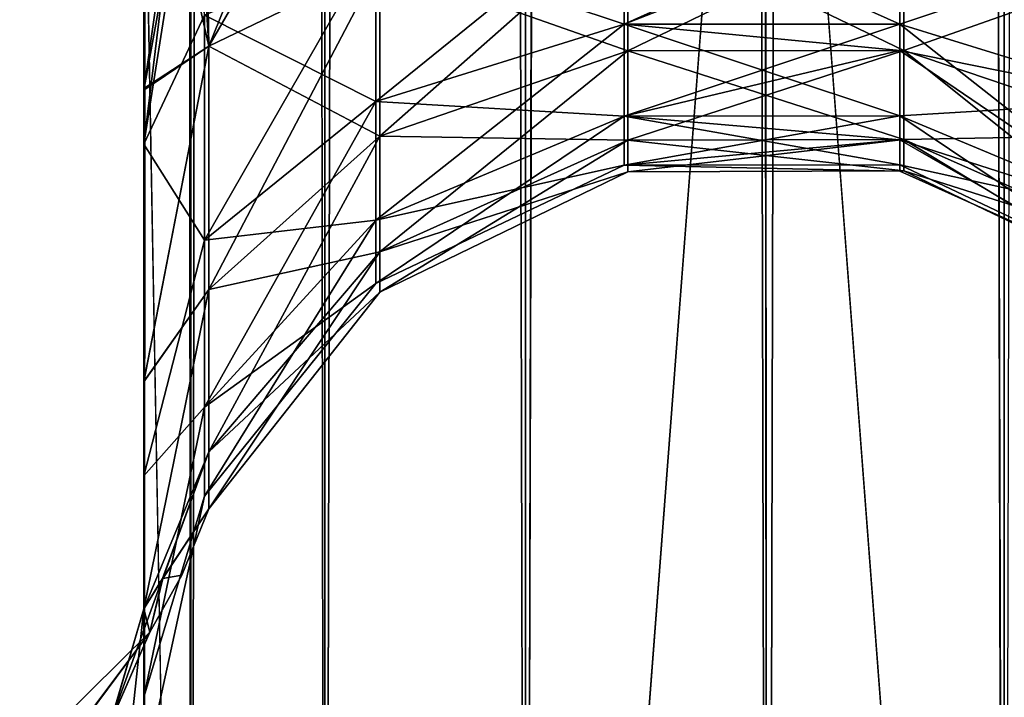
# Model space of a CAD drawing. Extents: x -23 to 470, y -2000 to 0.
# Tile 41 of 252: x 100 to 120, y -1947 to -1933. Entities that reach past the tile are written whole.
import ezdxf

# ---------------------------------------------------------------- set-up
doc = ezdxf.new("R2010")
doc.units = 0
doc.header["$LTSCALE"] = 65.185185
for name, color, linetype in [('103', 7, 'CONTINUOUS'), ('104', 7, 'CONTINUOUS'), ('105', 7, 'CONTINUOUS'), ('107', 7, 'CONTINUOUS'), ('118', 7, 'CONTINUOUS'), ('119', 7, 'CONTINUOUS'), ('70', 7, 'CONTINUOUS'), ('77', 7, 'CONTINUOUS'), ('78', 7, 'CONTINUOUS'), ('79', 7, 'CONTINUOUS'), ('83', 7, 'CONTINUOUS')]:
    doc.layers.add(name, color=color, linetype=linetype)

msp = doc.modelspace()

# ---------------------------------------------------------------- linework, layer by layer
at = {"layer": '103', "linetype": 'CONTINUOUS'}
for points in [[(102.45, -1928.15, 20.5), (102.45, -1935.919, 22.035), (103.402, -1928.15, 25.284), (102.45, -1928.15, 20.5)], [(102.45, -1935.919, 22.035), (103.676, -1928.15, 25.898), (103.402, -1928.15, 25.284), (102.45, -1935.919, 22.035)], [(103.676, -1928.15, 25.898), (102.45, -1935.919, 22.035), (103.676, -1933.315, 26.809), (103.676, -1928.15, 25.898)], [(102.45, -1935.918, 59.965), (102.45, -1928.15, 61.5), (103.676, -1933.315, 55.191), (102.45, -1935.918, 59.965)], [(107.139, -1931.824, 30.907), (107.139, -1935.054, 32.772), (112.152, -1930.995, 33.184), (107.139, -1931.824, 30.907)], [(112.152, -1930.995, 33.184), (107.139, -1935.054, 32.772), (112.152, -1933.496, 34.629), (112.152, -1930.995, 33.184)], [(112.152, -1933.496, 47.371), (107.139, -1931.824, 51.093), (112.152, -1930.995, 48.816), (112.152, -1933.496, 47.371)], [(112.152, -1930.995, 33.184), (112.152, -1933.496, 34.629), (117.721, -1930.992, 33.19), (112.152, -1930.995, 33.184)], [(117.721, -1930.992, 33.19), (112.152, -1933.496, 34.629), (117.721, -1933.492, 34.633), (117.721, -1930.992, 33.19)], [(117.721, -1933.492, 47.367), (112.152, -1930.995, 48.816), (117.721, -1930.992, 48.81), (117.721, -1933.492, 47.367)], [(112.152, -1933.496, 47.371), (112.152, -1930.995, 48.816), (117.721, -1933.492, 47.367), (112.152, -1933.496, 47.371)], [(117.721, -1930.992, 33.19), (117.721, -1933.492, 34.633), (122.739, -1931.818, 30.923), (117.721, -1930.992, 33.19)], [(117.721, -1933.492, 47.367), (117.721, -1930.992, 48.81), (122.739, -1935.043, 49.215), (117.721, -1933.492, 47.367)], [(117.721, -1930.992, 48.81), (122.739, -1931.818, 51.077), (122.739, -1935.043, 49.215), (117.721, -1930.992, 48.81)], [(103.676, -1933.315, 26.809), (103.676, -1937.857, 29.431), (107.139, -1931.824, 30.907), (103.676, -1933.315, 26.809)], [(107.139, -1931.824, 30.907), (103.676, -1937.857, 29.431), (107.139, -1935.054, 32.772), (107.139, -1931.824, 30.907)], [(107.139, -1935.054, 49.228), (103.676, -1933.315, 55.191), (107.139, -1931.824, 51.093), (107.139, -1935.054, 49.228)], [(107.139, -1935.054, 49.228), (107.139, -1931.824, 51.093), (112.152, -1933.496, 47.371), (107.139, -1935.054, 49.228)], [(117.721, -1933.492, 34.633), (122.739, -1935.043, 32.785), (122.739, -1931.818, 30.923), (117.721, -1933.492, 34.633)], [(103.676, -1933.315, 26.809), (102.45, -1935.919, 22.035), (103.676, -1937.857, 29.431), (103.676, -1933.315, 26.809)], [(103.676, -1937.857, 52.569), (102.45, -1935.918, 59.965), (103.676, -1933.315, 55.191), (103.676, -1937.857, 52.569)], [(103.676, -1937.857, 52.569), (103.676, -1933.315, 55.191), (107.139, -1935.054, 49.228), (103.676, -1937.857, 52.569)], [(107.139, -1935.054, 32.772), (107.139, -1937.452, 35.629), (112.152, -1933.496, 34.629), (107.139, -1935.054, 32.772)], [(112.152, -1933.496, 34.629), (107.139, -1937.452, 35.629), (112.152, -1935.353, 36.841), (112.152, -1933.496, 34.629)], [(112.152, -1935.353, 45.159), (107.139, -1935.054, 49.228), (112.152, -1933.496, 47.371), (112.152, -1935.353, 45.159)], [(112.152, -1933.496, 34.629), (112.152, -1935.353, 36.841), (117.721, -1933.492, 34.633), (112.152, -1933.496, 34.629)], [(117.721, -1933.492, 34.633), (112.152, -1935.353, 36.841), (117.721, -1935.347, 36.845), (117.721, -1933.492, 34.633)], [(117.721, -1935.347, 45.155), (112.152, -1933.496, 47.371), (117.721, -1933.492, 47.367), (117.721, -1935.347, 45.155)], [(112.152, -1935.353, 45.159), (112.152, -1933.496, 47.371), (117.721, -1935.347, 45.155), (112.152, -1935.353, 45.159)], [(117.721, -1933.492, 34.633), (117.721, -1935.347, 36.845), (122.739, -1935.043, 32.785), (117.721, -1933.492, 34.633)], [(117.721, -1935.347, 45.155), (117.721, -1933.492, 47.367), (122.739, -1937.437, 46.362), (117.721, -1935.347, 45.155)], [(117.721, -1933.492, 47.367), (122.739, -1935.043, 49.215), (122.739, -1937.437, 46.362), (117.721, -1933.492, 47.367)], [(103.676, -1937.857, 29.431), (103.676, -1941.228, 33.449), (107.139, -1935.054, 32.772), (103.676, -1937.857, 29.431)], [(107.139, -1935.054, 32.772), (103.676, -1941.228, 33.449), (107.139, -1937.452, 35.629), (107.139, -1935.054, 32.772)], [(107.139, -1937.452, 46.371), (103.676, -1937.857, 52.569), (107.139, -1935.054, 49.228), (107.139, -1937.452, 46.371)], [(107.139, -1937.452, 46.371), (107.139, -1935.054, 49.228), (112.152, -1935.353, 45.159), (107.139, -1937.452, 46.371)], [(117.721, -1935.347, 36.845), (122.739, -1937.437, 35.638), (122.739, -1935.043, 32.785), (117.721, -1935.347, 36.845)], [(107.139, -1937.452, 35.629), (107.139, -1938.728, 39.135), (112.152, -1935.353, 36.841), (107.139, -1937.452, 35.629)], [(112.152, -1935.353, 36.841), (107.139, -1938.728, 39.135), (112.152, -1936.341, 39.556), (112.152, -1935.353, 36.841)], [(112.152, -1936.341, 42.444), (107.139, -1937.452, 46.371), (112.152, -1935.353, 45.159), (112.152, -1936.341, 42.444)], [(112.152, -1935.353, 36.841), (112.152, -1936.341, 39.556), (117.721, -1935.347, 36.845), (112.152, -1935.353, 36.841)], [(117.721, -1935.347, 36.845), (112.152, -1936.341, 39.556), (117.721, -1936.335, 39.557), (117.721, -1935.347, 36.845)], [(117.721, -1936.335, 42.443), (112.152, -1935.353, 45.159), (117.721, -1935.347, 45.155), (117.721, -1936.335, 42.443)], [(112.152, -1936.341, 42.444), (112.152, -1935.353, 45.159), (117.721, -1936.335, 42.443), (112.152, -1936.341, 42.444)], [(117.721, -1935.347, 36.845), (117.721, -1936.335, 39.557), (122.739, -1937.437, 35.638), (117.721, -1935.347, 36.845)], [(117.721, -1936.335, 42.443), (117.721, -1935.347, 45.155), (122.739, -1938.711, 42.862), (117.721, -1936.335, 42.443)], [(117.721, -1935.347, 45.155), (122.739, -1937.437, 46.362), (122.739, -1938.711, 42.862), (117.721, -1935.347, 45.155)], [(102.45, -1942.614, 55.522), (102.45, -1935.918, 59.965), (103.676, -1937.857, 52.569), (102.45, -1942.614, 55.522)], [(102.45, -1935.919, 22.035), (102.45, -1942.615, 26.48), (103.676, -1937.857, 29.431), (102.45, -1935.919, 22.035)], [(107.139, -1938.728, 39.135), (107.139, -1938.728, 42.865), (112.152, -1936.341, 39.556), (107.139, -1938.728, 39.135)], [(107.139, -1938.728, 42.865), (107.139, -1937.452, 46.371), (112.152, -1936.341, 42.444), (107.139, -1938.728, 42.865)], [(112.152, -1936.341, 39.556), (107.139, -1938.728, 42.865), (112.152, -1936.341, 42.444), (112.152, -1936.341, 39.556)], [(112.152, -1936.341, 39.556), (112.152, -1936.341, 42.444), (117.721, -1936.335, 39.557), (112.152, -1936.341, 39.556)], [(117.721, -1936.335, 39.557), (112.152, -1936.341, 42.444), (117.721, -1936.335, 42.443), (117.721, -1936.335, 39.557)], [(117.721, -1936.335, 39.557), (117.721, -1936.335, 42.443), (122.739, -1938.711, 39.138), (117.721, -1936.335, 39.557)], [(117.721, -1936.335, 39.557), (122.739, -1938.711, 39.138), (122.739, -1937.437, 35.638), (117.721, -1936.335, 39.557)], [(117.721, -1936.335, 42.443), (122.739, -1938.711, 42.862), (122.739, -1938.711, 39.138), (117.721, -1936.335, 42.443)], [(103.676, -1941.228, 33.449), (103.676, -1943.022, 38.378), (107.139, -1937.452, 35.629), (103.676, -1941.228, 33.449)], [(107.139, -1937.452, 35.629), (103.676, -1943.022, 38.378), (107.139, -1938.728, 39.135), (107.139, -1937.452, 35.629)], [(103.676, -1941.228, 48.551), (103.676, -1937.857, 52.569), (107.139, -1937.452, 46.371), (103.676, -1941.228, 48.551)], [(107.139, -1938.728, 42.865), (103.676, -1941.228, 48.551), (107.139, -1937.452, 46.371), (107.139, -1938.728, 42.865)], [(103.676, -1937.857, 29.431), (102.45, -1942.615, 26.48), (103.676, -1941.228, 33.449), (103.676, -1937.857, 29.431)], [(103.676, -1941.228, 48.551), (102.45, -1942.614, 55.522), (103.676, -1937.857, 52.569), (103.676, -1941.228, 48.551)], [(103.676, -1943.022, 38.378), (103.676, -1943.022, 43.622), (107.139, -1938.728, 39.135), (103.676, -1943.022, 38.378)], [(103.676, -1943.022, 43.622), (103.676, -1941.228, 48.551), (107.139, -1938.728, 42.865), (103.676, -1943.022, 43.622)], [(107.139, -1938.728, 39.135), (103.676, -1943.022, 43.622), (107.139, -1938.728, 42.865), (107.139, -1938.728, 39.135)], [(102.45, -1942.615, 26.48), (102.45, -1947.083, 33.147), (103.676, -1941.228, 33.449), (102.45, -1942.615, 26.48)], [(103.676, -1941.228, 33.449), (102.45, -1947.083, 33.147), (103.676, -1943.022, 38.378), (103.676, -1941.228, 33.449)], [(102.45, -1947.082, 48.855), (102.45, -1942.614, 55.522), (103.676, -1941.228, 48.551), (102.45, -1947.082, 48.855)], [(103.676, -1943.022, 43.622), (102.45, -1947.082, 48.855), (103.676, -1941.228, 48.551), (103.676, -1943.022, 43.622)], [(102.45, -1947.083, 33.147), (102.45, -1948.65, 41.002), (103.676, -1943.022, 38.378), (102.45, -1947.083, 33.147)], [(102.45, -1948.65, 41.002), (102.45, -1947.082, 48.855), (103.676, -1943.022, 43.622), (102.45, -1948.65, 41.002)], [(103.676, -1943.022, 38.378), (102.45, -1948.65, 41.002), (103.676, -1943.022, 43.622), (103.676, -1943.022, 38.378)]]:
    msp.add_3dface(points, dxfattribs=at)
at = {"layer": '104', "linetype": 'CONTINUOUS'}
for points in [[(102.45, -1928.15, -61.5), (102.45, -1935.919, -59.965), (103.402, -1928.15, -56.716), (102.45, -1928.15, -61.5)], [(102.45, -1935.919, -59.965), (103.676, -1928.15, -56.102), (103.402, -1928.15, -56.716), (102.45, -1935.919, -59.965)], [(103.676, -1928.15, -56.102), (102.45, -1935.919, -59.965), (103.676, -1933.315, -55.191), (103.676, -1928.15, -56.102)], [(102.45, -1935.918, -22.035), (102.45, -1928.15, -20.5), (103.676, -1933.315, -26.809), (102.45, -1935.918, -22.035)], [(107.139, -1931.824, -51.093), (107.139, -1935.054, -49.228), (112.152, -1930.995, -48.816), (107.139, -1931.824, -51.093)], [(112.152, -1930.995, -48.816), (107.139, -1935.054, -49.228), (112.152, -1933.496, -47.371), (112.152, -1930.995, -48.816)], [(112.152, -1933.496, -34.629), (107.139, -1931.824, -30.907), (112.152, -1930.995, -33.184), (112.152, -1933.496, -34.629)], [(112.152, -1930.995, -48.816), (112.152, -1933.496, -47.371), (117.721, -1931.33, -48.678), (112.152, -1930.995, -48.816)], [(112.152, -1933.496, -34.629), (112.152, -1930.995, -33.184), (117.721, -1931.33, -33.322), (112.152, -1933.496, -34.629)], [(117.721, -1931.33, -48.678), (112.152, -1933.496, -47.371), (117.721, -1934.027, -46.877), (117.721, -1931.33, -48.678)], [(117.721, -1934.027, -35.123), (112.152, -1933.496, -34.629), (117.721, -1931.33, -33.322), (117.721, -1934.027, -35.123)], [(117.721, -1931.33, -48.678), (117.721, -1934.027, -46.877), (122.739, -1935.043, -49.215), (117.721, -1931.33, -48.678)], [(117.721, -1931.33, -48.678), (122.739, -1935.043, -49.215), (122.739, -1931.818, -51.077), (117.721, -1931.33, -48.678)], [(117.721, -1934.027, -35.123), (117.721, -1931.33, -33.322), (122.739, -1935.043, -32.785), (117.721, -1934.027, -35.123)], [(117.721, -1931.33, -33.322), (122.739, -1931.818, -30.923), (122.739, -1935.043, -32.785), (117.721, -1931.33, -33.322)], [(103.676, -1933.315, -55.191), (103.676, -1937.857, -52.569), (107.139, -1931.824, -51.093), (103.676, -1933.315, -55.191)], [(107.139, -1931.824, -51.093), (103.676, -1937.857, -52.569), (107.139, -1935.054, -49.228), (107.139, -1931.824, -51.093)], [(107.139, -1935.054, -32.772), (103.676, -1933.315, -26.809), (107.139, -1931.824, -30.907), (107.139, -1935.054, -32.772)], [(107.139, -1935.054, -32.772), (107.139, -1931.824, -30.907), (112.152, -1933.496, -34.629), (107.139, -1935.054, -32.772)], [(103.676, -1933.315, -55.191), (102.45, -1935.919, -59.965), (103.676, -1937.857, -52.569), (103.676, -1933.315, -55.191)], [(103.676, -1937.857, -29.431), (102.45, -1935.918, -22.035), (103.676, -1933.315, -26.809), (103.676, -1937.857, -29.431)], [(103.676, -1937.857, -29.431), (103.676, -1933.315, -26.809), (107.139, -1935.054, -32.772), (103.676, -1937.857, -29.431)], [(107.139, -1935.054, -49.228), (107.139, -1937.452, -46.371), (112.152, -1933.496, -47.371), (107.139, -1935.054, -49.228)], [(112.152, -1933.496, -47.371), (107.139, -1937.452, -46.371), (112.152, -1935.353, -45.159), (112.152, -1933.496, -47.371)], [(112.152, -1935.353, -36.841), (107.139, -1935.054, -32.772), (112.152, -1933.496, -34.629), (112.152, -1935.353, -36.841)], [(112.152, -1933.496, -47.371), (112.152, -1935.353, -45.159), (117.721, -1934.027, -46.877), (112.152, -1933.496, -47.371)], [(112.152, -1935.353, -36.841), (112.152, -1933.496, -34.629), (117.721, -1934.027, -35.123), (112.152, -1935.353, -36.841)], [(117.721, -1934.027, -46.877), (112.152, -1935.353, -45.159), (117.721, -1935.828, -44.18), (117.721, -1934.027, -46.877)], [(117.721, -1935.828, -37.82), (112.152, -1935.353, -36.841), (117.721, -1934.027, -35.123), (117.721, -1935.828, -37.82)], [(117.721, -1934.027, -46.877), (117.721, -1935.828, -44.18), (122.739, -1937.437, -46.362), (117.721, -1934.027, -46.877)], [(117.721, -1934.027, -46.877), (122.739, -1937.437, -46.362), (122.739, -1935.043, -49.215), (117.721, -1934.027, -46.877)], [(117.721, -1935.828, -37.82), (117.721, -1934.027, -35.123), (122.739, -1937.437, -35.638), (117.721, -1935.828, -37.82)], [(117.721, -1934.027, -35.123), (122.739, -1935.043, -32.785), (122.739, -1937.437, -35.638), (117.721, -1934.027, -35.123)], [(103.676, -1937.857, -52.569), (103.676, -1941.228, -48.551), (107.139, -1935.054, -49.228), (103.676, -1937.857, -52.569)], [(107.139, -1935.054, -49.228), (103.676, -1941.228, -48.551), (107.139, -1937.452, -46.371), (107.139, -1935.054, -49.228)], [(107.139, -1937.452, -35.629), (103.676, -1937.857, -29.431), (107.139, -1935.054, -32.772), (107.139, -1937.452, -35.629)], [(107.139, -1937.452, -35.629), (107.139, -1935.054, -32.772), (112.152, -1935.353, -36.841), (107.139, -1937.452, -35.629)], [(107.139, -1937.452, -46.371), (107.139, -1938.728, -42.865), (112.152, -1935.353, -45.159), (107.139, -1937.452, -46.371)], [(112.152, -1935.353, -45.159), (107.139, -1938.728, -42.865), (112.152, -1936.341, -42.444), (112.152, -1935.353, -45.159)], [(112.152, -1936.341, -39.556), (107.139, -1937.452, -35.629), (112.152, -1935.353, -36.841), (112.152, -1936.341, -39.556)], [(112.152, -1935.353, -45.159), (112.152, -1936.341, -42.444), (117.721, -1935.828, -44.18), (112.152, -1935.353, -45.159)], [(112.152, -1936.341, -39.556), (112.152, -1935.353, -36.841), (117.721, -1935.828, -37.82), (112.152, -1936.341, -39.556)], [(102.45, -1942.614, -26.478), (102.45, -1935.918, -22.035), (103.676, -1937.857, -29.431), (102.45, -1942.614, -26.478)], [(102.45, -1935.919, -59.965), (102.45, -1942.615, -55.52), (103.676, -1937.857, -52.569), (102.45, -1935.919, -59.965)], [(117.721, -1935.828, -44.18), (112.152, -1936.341, -42.444), (117.721, -1936.461, -41), (117.721, -1935.828, -44.18)], [(117.721, -1936.461, -41), (112.152, -1936.341, -39.556), (117.721, -1935.828, -37.82), (117.721, -1936.461, -41)], [(117.721, -1935.828, -44.18), (117.721, -1936.461, -41), (122.739, -1938.711, -42.862), (117.721, -1935.828, -44.18)], [(117.721, -1935.828, -44.18), (122.739, -1938.711, -42.862), (122.739, -1937.437, -46.362), (117.721, -1935.828, -44.18)], [(117.721, -1936.461, -41), (117.721, -1935.828, -37.82), (122.739, -1938.711, -39.138), (117.721, -1936.461, -41)], [(117.721, -1935.828, -37.82), (122.739, -1937.437, -35.638), (122.739, -1938.711, -39.138), (117.721, -1935.828, -37.82)], [(107.139, -1938.728, -42.865), (107.139, -1938.728, -39.135), (112.152, -1936.341, -42.444), (107.139, -1938.728, -42.865)], [(107.139, -1938.728, -39.135), (107.139, -1937.452, -35.629), (112.152, -1936.341, -39.556), (107.139, -1938.728, -39.135)], [(112.152, -1936.341, -42.444), (107.139, -1938.728, -39.135), (112.152, -1936.341, -39.556), (112.152, -1936.341, -42.444)], [(112.152, -1936.341, -42.444), (112.152, -1936.341, -39.556), (117.721, -1936.461, -41), (112.152, -1936.341, -42.444)], [(117.721, -1936.461, -41), (122.739, -1938.711, -39.138), (122.739, -1938.711, -42.862), (117.721, -1936.461, -41)], [(103.676, -1941.228, -48.551), (103.676, -1943.022, -43.622), (107.139, -1937.452, -46.371), (103.676, -1941.228, -48.551)], [(107.139, -1937.452, -46.371), (103.676, -1943.022, -43.622), (107.139, -1938.728, -42.865), (107.139, -1937.452, -46.371)], [(103.676, -1941.228, -33.449), (103.676, -1937.857, -29.431), (107.139, -1937.452, -35.629), (103.676, -1941.228, -33.449)], [(107.139, -1938.728, -39.135), (103.676, -1941.228, -33.449), (107.139, -1937.452, -35.629), (107.139, -1938.728, -39.135)], [(103.676, -1937.857, -52.569), (102.45, -1942.615, -55.52), (103.676, -1941.228, -48.551), (103.676, -1937.857, -52.569)], [(103.676, -1941.228, -33.449), (102.45, -1942.614, -26.478), (103.676, -1937.857, -29.431), (103.676, -1941.228, -33.449)], [(103.676, -1943.022, -43.622), (103.676, -1943.022, -38.378), (107.139, -1938.728, -42.865), (103.676, -1943.022, -43.622)], [(103.676, -1943.022, -38.378), (103.676, -1941.228, -33.449), (107.139, -1938.728, -39.135), (103.676, -1943.022, -38.378)], [(107.139, -1938.728, -42.865), (103.676, -1943.022, -38.378), (107.139, -1938.728, -39.135), (107.139, -1938.728, -42.865)], [(102.45, -1942.615, -55.52), (102.45, -1947.083, -48.853), (103.676, -1941.228, -48.551), (102.45, -1942.615, -55.52)], [(103.676, -1941.228, -48.551), (102.45, -1947.083, -48.853), (103.676, -1943.022, -43.622), (103.676, -1941.228, -48.551)], [(102.45, -1947.082, -33.145), (102.45, -1942.614, -26.478), (103.676, -1941.228, -33.449), (102.45, -1947.082, -33.145)], [(103.676, -1943.022, -38.378), (102.45, -1947.082, -33.145), (103.676, -1941.228, -33.449), (103.676, -1943.022, -38.378)], [(102.45, -1947.083, -48.853), (102.45, -1948.65, -40.998), (103.676, -1943.022, -43.622), (102.45, -1947.083, -48.853)], [(102.45, -1948.65, -40.998), (102.45, -1947.082, -33.145), (103.676, -1943.022, -38.378), (102.45, -1948.65, -40.998)], [(103.676, -1943.022, -43.622), (102.45, -1948.65, -40.998), (103.676, -1943.022, -38.378), (103.676, -1943.022, -43.622)]]:
    msp.add_3dface(points, dxfattribs=at)
at = {"layer": '105', "linetype": 'CONTINUOUS'}
msp.add_3dface([(102.45, -1945.297, -11.297), (102.45, -1950.619, -19.584), (101.795, -1947.557, -10.304), (102.45, -1945.297, -11.297)], dxfattribs=at)
at = {"layer": '107', "linetype": 'CONTINUOUS'}
for points in [[(102.45, -1950.619, 19.584), (102.45, -1945.298, 11.3), (101.779, -1951.533, 16.831), (102.45, -1950.619, 19.584)], [(101.779, -1951.533, 16.831), (102.45, -1945.298, 11.3), (101.779, -1947.582, 10.293), (101.779, -1951.533, 16.831)]]:
    msp.add_3dface(points, dxfattribs=at)
at = {"layer": '118', "linetype": 'CONTINUOUS'}
for points in [[(102.45, -1934.792, 19.393), (102.45, -1928.15, 20.5), (103.763, -1933.94, 13.977), (102.45, -1934.792, 19.393)], [(102.45, -1928.15, 20.5), (103.402, -1928.15, 15.716), (103.763, -1933.94, 13.977), (102.45, -1928.15, 20.5)], [(102.45, -1928.15, -20.5), (102.45, -1934.826, -19.382), (103.402, -1928.15, -15.716), (102.45, -1928.15, -20.5)], [(102.45, -1934.826, -19.382), (103.663, -1928.15, -15.129), (103.402, -1928.15, -15.716), (102.45, -1934.826, -19.382)], [(103.663, -1928.15, -15.129), (102.45, -1934.826, -19.382), (103.763, -1933.94, -13.977), (103.663, -1928.15, -15.129)], [(103.402, -1928.15, 15.716), (103.663, -1928.15, 15.129), (103.763, -1933.94, 13.977), (103.402, -1928.15, 15.716)], [(106.111, -1928.15, -11.661), (103.663, -1928.15, -15.129), (103.763, -1933.94, -13.977), (106.111, -1928.15, -11.661)], [(103.763, -1933.94, 13.977), (103.663, -1928.15, 15.129), (107.219, -1932.267, 9.938), (103.763, -1933.94, 13.977)], [(107.119, -1928.15, -10.757), (106.111, -1928.15, -11.661), (103.763, -1933.94, -13.977), (107.119, -1928.15, -10.757)], [(107.119, -1928.15, -10.757), (103.763, -1933.94, -13.977), (107.219, -1932.267, -9.938), (107.119, -1928.15, -10.757)], [(107.219, -1932.267, -9.938), (107.219, -1935.756, -7.606), (112.232, -1931.335, -7.688), (107.219, -1932.267, -9.938)], [(112.232, -1931.335, -7.688), (107.219, -1935.756, -7.606), (112.232, -1934.034, -5.884), (112.232, -1931.335, -7.688)], [(112.232, -1934.034, 5.884), (107.219, -1932.267, 9.938), (112.232, -1931.335, 7.688), (112.232, -1934.034, 5.884)], [(112.232, -1931.335, -7.688), (112.232, -1934.034, -5.884), (117.806, -1931.329, -7.675), (112.232, -1931.335, -7.688)], [(117.806, -1931.329, -7.675), (112.232, -1934.034, -5.884), (117.806, -1934.024, -5.874), (117.806, -1931.329, -7.675)], [(117.806, -1934.024, 5.874), (112.232, -1931.335, 7.688), (117.806, -1931.329, 7.675), (117.806, -1934.024, 5.874)], [(112.232, -1934.034, 5.884), (112.232, -1931.335, 7.688), (117.806, -1934.024, 5.874), (112.232, -1934.034, 5.884)], [(117.806, -1931.329, -7.675), (117.806, -1934.024, -5.874), (122.831, -1932.251, -9.902), (117.806, -1931.329, -7.675)], [(117.806, -1934.024, 5.874), (117.806, -1931.329, 7.675), (122.831, -1935.728, 7.578), (117.806, -1934.024, 5.874)], [(117.806, -1931.329, 7.675), (122.831, -1932.251, 9.902), (122.831, -1935.728, 7.578), (117.806, -1931.329, 7.675)], [(103.763, -1933.94, -13.977), (103.763, -1938.848, -10.698), (107.219, -1932.267, -9.938), (103.763, -1933.94, -13.977)], [(107.219, -1932.267, -9.938), (103.763, -1938.848, -10.698), (107.219, -1935.756, -7.606), (107.219, -1932.267, -9.938)], [(107.219, -1935.756, 7.606), (103.763, -1933.94, 13.977), (107.219, -1932.267, 9.938), (107.219, -1935.756, 7.606)], [(107.219, -1935.756, 7.606), (107.219, -1932.267, 9.938), (112.232, -1934.034, 5.884), (107.219, -1935.756, 7.606)], [(117.806, -1934.024, -5.874), (122.831, -1935.728, -7.578), (122.831, -1932.251, -9.902), (117.806, -1934.024, -5.874)], [(102.45, -1940.705, 16.201), (102.45, -1934.792, 19.393), (103.763, -1933.94, 13.977), (102.45, -1940.705, 16.201)], [(103.763, -1938.848, 10.698), (102.45, -1940.705, 16.201), (103.763, -1933.94, 13.977), (103.763, -1938.848, 10.698)], [(102.45, -1934.826, -19.382), (102.45, -1940.717, -16.192), (103.763, -1933.94, -13.977), (102.45, -1934.826, -19.382)], [(103.763, -1933.94, -13.977), (102.45, -1940.717, -16.192), (103.763, -1938.848, -10.698), (103.763, -1933.94, -13.977)], [(103.763, -1938.848, 10.698), (103.763, -1933.94, 13.977), (107.219, -1935.756, 7.606), (103.763, -1938.848, 10.698)], [(107.219, -1935.756, -7.606), (107.219, -1938.088, -4.117), (112.232, -1934.034, -5.884), (107.219, -1935.756, -7.606)], [(112.232, -1934.034, -5.884), (107.219, -1938.088, -4.117), (112.232, -1935.838, -3.185), (112.232, -1934.034, -5.884)], [(112.232, -1935.838, 3.185), (107.219, -1935.756, 7.606), (112.232, -1934.034, 5.884), (112.232, -1935.838, 3.185)], [(112.232, -1934.034, -5.884), (112.232, -1935.838, -3.185), (117.806, -1934.024, -5.874), (112.232, -1934.034, -5.884)], [(117.806, -1934.024, -5.874), (112.232, -1935.838, -3.185), (117.806, -1935.825, -3.179), (117.806, -1934.024, -5.874)], [(117.806, -1935.825, 3.179), (112.232, -1934.034, 5.884), (117.806, -1934.024, 5.874), (117.806, -1935.825, 3.179)], [(112.232, -1935.838, 3.185), (112.232, -1934.034, 5.884), (117.806, -1935.825, 3.179), (112.232, -1935.838, 3.185)], [(117.806, -1934.024, -5.874), (117.806, -1935.825, -3.179), (122.831, -1935.728, -7.578), (117.806, -1934.024, -5.874)], [(117.806, -1935.825, 3.179), (117.806, -1934.024, 5.874), (122.831, -1938.052, 4.101), (117.806, -1935.825, 3.179)], [(117.806, -1934.024, 5.874), (122.831, -1935.728, 7.578), (122.831, -1938.052, 4.101), (117.806, -1934.024, 5.874)], [(117.806, -1935.825, -3.179), (122.831, -1938.052, -4.101), (122.831, -1935.728, -7.578), (117.806, -1935.825, -3.179)], [(103.763, -1938.848, -10.698), (103.763, -1942.127, -5.79), (107.219, -1935.756, -7.606), (103.763, -1938.848, -10.698)], [(107.219, -1935.756, -7.606), (103.763, -1942.127, -5.79), (107.219, -1938.088, -4.117), (107.219, -1935.756, -7.606)], [(107.219, -1938.088, 4.117), (103.763, -1938.848, 10.698), (107.219, -1935.756, 7.606), (107.219, -1938.088, 4.117)], [(107.219, -1938.088, 4.117), (107.219, -1935.756, 7.606), (112.232, -1935.838, 3.185), (107.219, -1938.088, 4.117)], [(107.219, -1938.088, -4.117), (107.219, -1938.907), (112.232, -1935.838, -3.185), (107.219, -1938.088, -4.117)], [(112.232, -1935.838, -3.185), (107.219, -1938.907), (112.232, -1936.472, 0), (112.232, -1935.838, -3.185)], [(112.232, -1936.472, 0), (107.219, -1938.088, 4.117), (112.232, -1935.838, 3.185), (112.232, -1936.472, 0)], [(112.232, -1935.838, -3.185), (112.232, -1936.472, 0), (117.806, -1935.825, -3.179), (112.232, -1935.838, -3.185)], [(117.806, -1935.825, -3.179), (112.232, -1936.472, 0), (117.806, -1936.458, 0), (117.806, -1935.825, -3.179)], [(117.806, -1936.458, 0), (112.232, -1935.838, 3.185), (117.806, -1935.825, 3.179), (117.806, -1936.458, 0)], [(112.232, -1936.472, 0), (112.232, -1935.838, 3.185), (117.806, -1936.458, 0), (112.232, -1936.472, 0)], [(117.806, -1935.825, -3.179), (117.806, -1936.458, 0), (122.831, -1938.052, -4.101), (117.806, -1935.825, -3.179)], [(117.806, -1936.458, 0), (117.806, -1935.825, 3.179), (122.831, -1938.867), (117.806, -1936.458, 0)], [(117.806, -1935.825, 3.179), (122.831, -1938.052, 4.101), (122.831, -1938.867), (117.806, -1935.825, 3.179)], [(107.219, -1938.907), (107.219, -1938.088, 4.117), (112.232, -1936.472, 0), (107.219, -1938.907)], [(117.806, -1936.458, 0), (122.831, -1938.867), (122.831, -1938.052, -4.101), (117.806, -1936.458, 0)], [(103.763, -1942.127, -5.79), (103.763, -1943.279), (107.219, -1938.088, -4.117), (103.763, -1942.127, -5.79)], [(107.219, -1938.088, -4.117), (103.763, -1943.279), (107.219, -1938.907), (107.219, -1938.088, -4.117)], [(103.763, -1942.127, 5.79), (103.763, -1938.848, 10.698), (107.219, -1938.088, 4.117), (103.763, -1942.127, 5.79)], [(107.219, -1938.907), (103.763, -1942.127, 5.79), (107.219, -1938.088, 4.117), (107.219, -1938.907)], [(102.45, -1945.298, 11.3), (102.45, -1940.705, 16.201), (103.763, -1938.848, 10.698), (102.45, -1945.298, 11.3)], [(103.763, -1942.127, 5.79), (102.45, -1945.298, 11.3), (103.763, -1938.848, 10.698), (103.763, -1942.127, 5.79)], [(102.45, -1940.717, -16.192), (102.45, -1945.297, -11.297), (103.763, -1938.848, -10.698), (102.45, -1940.717, -16.192)], [(103.763, -1938.848, -10.698), (102.45, -1945.297, -11.297), (103.763, -1942.127, -5.79), (103.763, -1938.848, -10.698)], [(103.763, -1943.279), (103.763, -1942.127, 5.79), (107.219, -1938.907), (103.763, -1943.279)], [(102.832, -1944.684, 6.759), (102.45, -1945.298, 11.3), (103.763, -1942.127, 5.79), (102.832, -1944.684, 6.759)], [(102.45, -1945.297, -11.297), (102.834, -1944.682, -6.734), (103.763, -1942.127, -5.79), (102.45, -1945.297, -11.297)], [(103.763, -1943.279), (102.832, -1944.684, 6.759), (103.763, -1942.127, 5.79), (103.763, -1943.279)], [(103.763, -1942.127, -5.79), (102.834, -1944.682, -6.734), (103.763, -1943.279), (103.763, -1942.127, -5.79)], [(103.219, -1944.617, 0.029), (102.832, -1944.684, 6.759), (103.763, -1943.279), (103.219, -1944.617, 0.029)], [(102.834, -1944.682, -6.734), (103.219, -1944.617, 0.029), (103.763, -1943.279), (102.834, -1944.682, -6.734)]]:
    msp.add_3dface(points, dxfattribs=at)
at = {"layer": '119', "linetype": 'CONTINUOUS'}
for points in [[(102.45, -1945.298, 11.3), (102.832, -1944.684, 6.759), (101.779, -1947.582, 10.293), (102.45, -1945.298, 11.3)], [(101.779, -1947.582, 10.293), (102.832, -1944.684, 6.759), (102.577, -1945.771, 3.838), (101.779, -1947.582, 10.293)], [(102.834, -1944.682, -6.734), (102.45, -1945.297, -11.297), (102.577, -1945.771, -3.838), (102.834, -1944.682, -6.734)], [(102.832, -1944.684, 6.759), (103.219, -1944.617, 0.029), (102.577, -1945.771, 3.838), (102.832, -1944.684, 6.759)], [(103.219, -1944.617, 0.029), (102.834, -1944.682, -6.734), (102.577, -1945.771, -3.838), (103.219, -1944.617, 0.029)], [(102.577, -1945.771, 3.838), (103.219, -1944.617, 0.029), (102.577, -1945.771, -3.838), (102.577, -1945.771, 3.838)], [(102.45, -1945.297, -11.297), (101.795, -1947.557, -10.304), (102.577, -1945.771, -3.838), (102.45, -1945.297, -11.297)], [(99.945, -1949.27, 9.582), (101.779, -1947.582, 10.293), (102.577, -1945.771, 3.838), (99.945, -1949.27, 9.582)], [(99.945, -1949.27, 9.582), (102.577, -1945.771, 3.838), (100.755, -1947.566, 3.411), (99.945, -1949.27, 9.582)], [(101.795, -1947.557, -10.304), (99.987, -1949.247, -9.591), (102.577, -1945.771, -3.838), (101.795, -1947.557, -10.304)], [(102.577, -1945.771, -3.838), (99.987, -1949.247, -9.591), (100.755, -1947.566, -3.411), (102.577, -1945.771, -3.838)], [(102.577, -1945.771, 3.838), (102.577, -1945.771, -3.838), (100.755, -1947.566, 3.411), (102.577, -1945.771, 3.838)], [(100.755, -1947.566, 3.411), (102.577, -1945.771, -3.838), (100.755, -1947.566, -3.411), (100.755, -1947.566, 3.411)]]:
    msp.add_3dface(points, dxfattribs=at)
at = {"layer": '70', "linetype": 'CONTINUOUS'}
for points in [[(102.45, -1928.15, 20.5), (102.45, -1934.792, 19.393), (102.45, -1950.619, 19.584), (102.45, -1928.15, 20.5)], [(102.45, -1935.919, 22.035), (102.45, -1928.15, 20.5), (102.45, -1958.599, 25.714), (102.45, -1935.919, 22.035)], [(102.45, -1958.599, 25.714), (102.45, -1928.15, 20.5), (102.45, -1950.619, 19.584), (102.45, -1958.599, 25.714)], [(102.45, -1928.15, 61.5), (102.45, -1935.918, 59.965), (102.45, -1980, 61.5), (102.45, -1928.15, 61.5)], [(102.45, -1982.865, -60.931), (102.45, -1983.734, -60.5), (102.45, -1928.15, -61.5), (102.45, -1982.865, -60.931)], [(102.45, -1928.15, -61.5), (102.45, -1983.734, -60.5), (102.45, -1935.919, -59.965), (102.45, -1928.15, -61.5)], [(102.45, -1980, -61.5), (102.45, -1982.865, -60.931), (102.45, -1928.15, -61.5), (102.45, -1980, -61.5)], [(102.45, -1928.15, -20.5), (102.45, -1935.918, -22.035), (102.45, -1950.619, -19.584), (102.45, -1928.15, -20.5)], [(102.45, -1934.826, -19.382), (102.45, -1928.15, -20.5), (102.45, -1950.619, -19.584), (102.45, -1934.826, -19.382)], [(102.45, -1934.792, 19.393), (102.45, -1940.705, 16.201), (102.45, -1950.619, 19.584), (102.45, -1934.792, 19.393)], [(102.45, -1940.717, -16.192), (102.45, -1934.826, -19.382), (102.45, -1950.619, -19.584), (102.45, -1940.717, -16.192)], [(102.45, -1935.918, 59.965), (102.45, -1942.614, 55.522), (102.45, -1985.305, 59.301), (102.45, -1935.918, 59.965)], [(102.45, -1980, 61.5), (102.45, -1935.918, 59.965), (102.45, -1982.865, 60.931), (102.45, -1980, 61.5)], [(102.45, -1982.865, 60.931), (102.45, -1935.918, 59.965), (102.45, -1983.734, 60.5), (102.45, -1982.865, 60.931)], [(102.45, -1983.734, 60.5), (102.45, -1935.918, 59.965), (102.45, -1985.305, 59.301), (102.45, -1983.734, 60.5)], [(102.45, -1935.918, -22.035), (102.45, -1942.614, -26.478), (102.45, -1958.598, -25.714), (102.45, -1935.918, -22.035)], [(102.45, -1950.619, -19.584), (102.45, -1935.918, -22.035), (102.45, -1958.598, -25.714), (102.45, -1950.619, -19.584)], [(102.45, -1942.615, 26.48), (102.45, -1935.919, 22.035), (102.45, -1958.599, 25.714), (102.45, -1942.615, 26.48)], [(102.45, -1986.5, -57.734), (102.45, -1986.933, -56.86), (102.45, -1935.919, -59.965), (102.45, -1986.5, -57.734)], [(102.45, -1935.919, -59.965), (102.45, -1986.933, -56.86), (102.45, -1942.615, -55.52), (102.45, -1935.919, -59.965)], [(102.45, -1985.305, -59.301), (102.45, -1986.5, -57.734), (102.45, -1935.919, -59.965), (102.45, -1985.305, -59.301)], [(102.45, -1983.734, -60.5), (102.45, -1985.305, -59.301), (102.45, -1935.919, -59.965), (102.45, -1983.734, -60.5)], [(102.45, -1940.705, 16.201), (102.45, -1945.298, 11.3), (102.45, -1950.619, 19.584), (102.45, -1940.705, 16.201)], [(102.45, -1945.297, -11.297), (102.45, -1940.717, -16.192), (102.45, -1950.619, -19.584), (102.45, -1945.297, -11.297)], [(102.45, -1942.614, 55.522), (102.45, -1947.082, 48.855), (102.45, -1987.5, 54), (102.45, -1942.614, 55.522)], [(102.45, -1985.305, 59.301), (102.45, -1942.614, 55.522), (102.45, -1986.5, 57.734), (102.45, -1985.305, 59.301)], [(102.45, -1986.5, 57.734), (102.45, -1942.614, 55.522), (102.45, -1986.933, 56.86), (102.45, -1986.5, 57.734)], [(102.45, -1986.933, 56.86), (102.45, -1942.614, 55.522), (102.45, -1987.5, 54), (102.45, -1986.933, 56.86)], [(102.45, -1942.614, -26.478), (102.45, -1947.082, -33.145), (102.45, -1968.175, -28.742), (102.45, -1942.614, -26.478)], [(102.45, -1958.598, -25.714), (102.45, -1942.614, -26.478), (102.45, -1968.175, -28.742), (102.45, -1958.598, -25.714)], [(102.45, -1947.083, 33.147), (102.45, -1942.615, 26.48), (102.45, -1968.176, 28.742), (102.45, -1947.083, 33.147)], [(102.45, -1968.176, 28.742), (102.45, -1942.615, 26.48), (102.45, -1958.599, 25.714), (102.45, -1968.176, 28.742)], [(102.45, -1986.933, -56.86), (102.45, -1987.5, -54), (102.45, -1942.615, -55.52), (102.45, -1986.933, -56.86)], [(102.45, -1942.615, -55.52), (102.45, -1987.5, -54), (102.45, -1947.083, -48.853), (102.45, -1942.615, -55.52)], [(102.45, -1947.082, 48.855), (102.45, -1948.65, 41.002), (102.45, -1987.5, 54), (102.45, -1947.082, 48.855)], [(102.45, -1947.082, -33.145), (102.45, -1948.65, -40.998), (102.45, -1978.234, -28.319), (102.45, -1947.082, -33.145)], [(102.45, -1968.175, -28.742), (102.45, -1947.082, -33.145), (102.45, -1978.234, -28.319), (102.45, -1968.175, -28.742)]]:
    msp.add_3dface(points, dxfattribs=at)
at = {"layer": '77', "linetype": 'CONTINUOUS'}
for points in [[(102.45, -20, 61.5), (102.45, -71.85, 61.5), (103.402, -1980, 66.284), (102.45, -20, 61.5)], [(102.45, -20, 61.5), (103.402, -1980, 66.284), (103.402, -20, 66.284), (102.45, -20, 61.5)], [(103.402, -1980, 66.284), (106.111, -1980, 70.339), (103.402, -20, 66.284), (103.402, -1980, 66.284)], [(103.402, -20, 66.284), (106.111, -1980, 70.339), (106.111, -20, 70.339), (103.402, -20, 66.284)], [(106.111, -1980, 70.339), (110.16, -1980, 73.046), (106.111, -20, 70.339), (106.111, -1980, 70.339)], [(106.111, -20, 70.339), (110.16, -1980, 73.046), (110.16, -20, 73.046), (106.111, -20, 70.339)], [(115.05, -1980, 74), (115, -1916.55, 74), (110.16, -20, 73.046), (115.05, -1980, 74)], [(110.16, -1980, 73.046), (115.05, -1980, 74), (110.16, -20, 73.046), (110.16, -1980, 73.046)], [(102.45, -71.85, 61.5), (102.45, -1928.15, 61.5), (103.402, -1980, 66.284), (102.45, -71.85, 61.5)], [(102.45, -1928.15, 61.5), (102.45, -1980, 61.5), (103.402, -1980, 66.284), (102.45, -1928.15, 61.5)]]:
    msp.add_3dface(points, dxfattribs=at)
at = {"layer": '78', "linetype": 'CONTINUOUS'}
for points in [[(102.45, -1980, -61.5), (102.45, -1928.15, -61.5), (103.402, -20, -66.284), (102.45, -1980, -61.5)], [(103.402, -1980, -66.284), (102.45, -1980, -61.5), (103.402, -20, -66.284), (103.402, -1980, -66.284)], [(106.111, -1980, -70.339), (103.402, -1980, -66.284), (106.111, -20, -70.339), (106.111, -1980, -70.339)], [(106.111, -20, -70.339), (103.402, -1980, -66.284), (103.402, -20, -66.284), (106.111, -20, -70.339)], [(110.16, -1980, -73.046), (106.111, -1980, -70.339), (110.16, -20, -73.046), (110.16, -1980, -73.046)], [(110.16, -20, -73.046), (106.111, -1980, -70.339), (106.111, -20, -70.339), (110.16, -20, -73.046)], [(115, -83.45, -74), (110.16, -1980, -73.046), (115.05, -20, -74), (115, -83.45, -74)], [(115.05, -20, -74), (110.16, -1980, -73.046), (110.16, -20, -73.046), (115.05, -20, -74)], [(115, -1916.55, -74), (110.16, -1980, -73.046), (115, -83.45, -74), (115, -1916.55, -74)], [(115.05, -1980, -74), (110.16, -1980, -73.046), (115, -1916.55, -74), (115.05, -1980, -74)]]:
    msp.add_3dface(points, dxfattribs=at)
at = {"layer": '79', "linetype": 'CONTINUOUS'}
for points in [[(115.05, -1980, -74), (115, -1916.55, -74), (119.834, -20, -73.048), (115.05, -1980, -74)], [(119.834, -1980, -73.048), (115.05, -1980, -74), (119.834, -20, -73.048), (119.834, -1980, -73.048)], [(123.889, -20, -70.339), (119.834, -1980, -73.048), (119.834, -20, -73.048), (123.889, -20, -70.339)]]:
    msp.add_3dface(points, dxfattribs=at)
at = {"layer": '83', "linetype": 'CONTINUOUS'}
for points in [[(115.05, -20, 74), (115, -83.45, 74), (119.834, -1980, 73.048), (115.05, -20, 74)], [(119.834, -20, 73.048), (115.05, -20, 74), (119.834, -1980, 73.048), (119.834, -20, 73.048)], [(123.889, -1980, 70.339), (119.834, -20, 73.048), (119.834, -1980, 73.048), (123.889, -1980, 70.339)], [(115, -83.45, 74), (115, -1916.55, 74), (119.834, -1980, 73.048), (115, -83.45, 74)], [(115, -1916.55, 74), (115.05, -1980, 74), (119.834, -1980, 73.048), (115, -1916.55, 74)]]:
    msp.add_3dface(points, dxfattribs=at)

doc.saveas('drawing.dxf')
